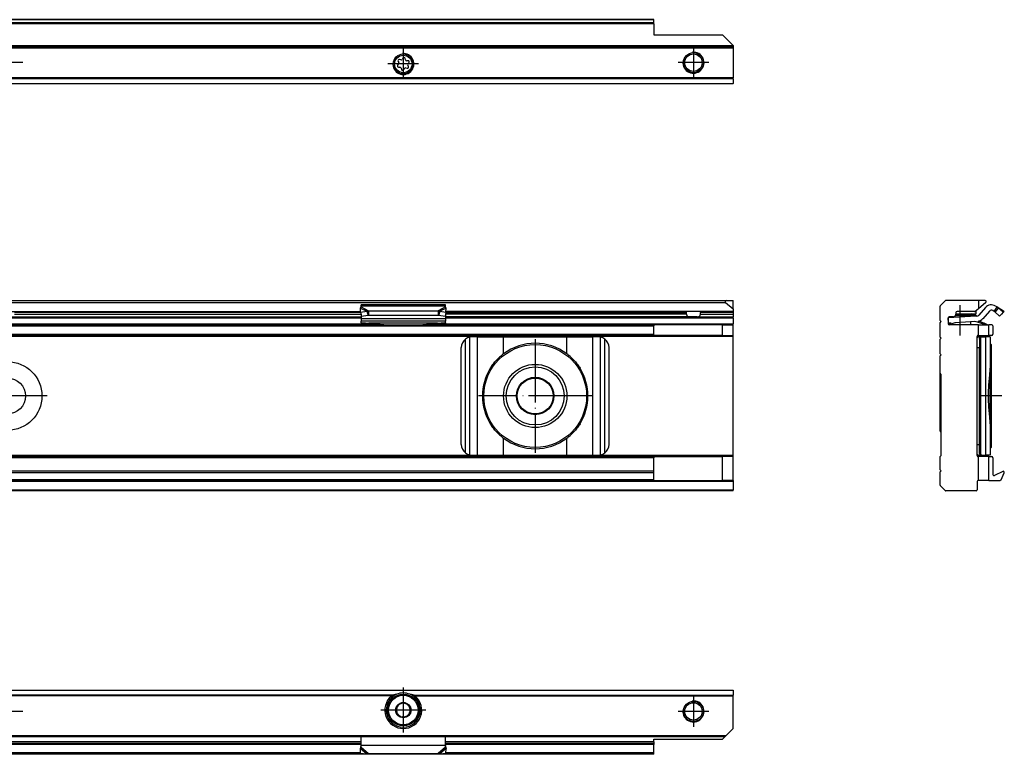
# Model space of a CAD drawing. Header units: millimetres. Extents: x -746 to 556, y -92 to 517.
# Tile 37 of 37: x 370 to 556, y 378 to 517. Entities that reach past the tile are written whole.
import ezdxf

# ---------------------------------------------------------------- set-up
doc = ezdxf.new("R2010")
doc.units = ezdxf.units.MM
doc.linetypes.add('DOT_CENTER', pattern=[14, 12, -1, 0, -1])
doc.layers.add('1', color=7, linetype='Continuous')

# ---------------------------------------------------------------- blocks, each defined once
blk = doc.blocks.new('SOPORTE_SV2-T__15', base_point=(229.75, 504.65))
at = {"color": 7, "linetype": 'Continuous'}
for p, q in [((489.75, 516.8), (244.75, 516.8)), ((489.75, 516.78), (489.75, 516.8)), ((489.75, 516.19), (489.75, 516.78)), ((489.75, 516.01), (489.75, 516.19)), ((489.75, 516.01), (489.75, 513.9)), ((489.75, 513.9), (502.75, 513.9)), ((504.75, 511.9), (502.75, 513.9)), ((504.75, 511.65), (229.75, 511.65)), ((504.75, 511.9), (504.75, 511.85)), ((504.75, 511.85), (504.75, 511.65)), ((504.75, 511.65), (504.75, 511.45)), ((504.75, 511.45), (504.75, 505.74)), ((441.36, 508.38), (441.18, 508.19)), ((441.27, 508.88), (441.4, 508.65)), ((441.35, 507.79), (441.61, 507.79)), ((441.79, 509.16), (441.53, 509.22)), ((442.17, 509.49), (442.04, 509.27)), ((442.67, 509.19), (442.6, 509.44)), ((442.72, 507.65), (442.97, 507.59)), ((443.15, 509.02), (442.89, 509.02)), ((443.23, 507.93), (443.1, 508.16)), ((443.14, 508.43), (443.32, 508.62)), ((441.83, 507.62), (441.9, 507.37)), ((442.33, 507.32), (442.46, 507.54)), ((504.75, 504.65), (229.75, 504.65)), ((504.75, 505.6), (504.75, 505.74)), ((504.75, 505.6), (504.75, 504.71)), ((504.75, 504.65), (504.75, 504.71))]:
    blk.add_line(p, q, dxfattribs=at)
at = {"color": 3, "linetype": 'Continuous'}
for p, q in [((489.75, 516.78), (244.75, 516.78)), ((489.75, 516.19), (244.75, 516.19)), ((489.75, 516.01), (244.75, 516.01)), ((504.75, 511.85), (229.75, 511.85)), ((229.75, 511.45), (504.75, 511.45)), ((504.75, 505.74), (229.75, 505.74)), ((504.75, 505.6), (229.75, 505.6)), ((229.75, 504.71), (504.75, 504.71))]:
    blk.add_line(p, q, dxfattribs=at)
at = {"color": 7, "linetype": 'Continuous'}
for centre, radius in [((442.25, 508.4), 1.9), ((442.25, 508.4), 1.65), ((497.25, 508.65), 1.9), ((497.25, 508.65), 1.65)]:
    blk.add_circle(centre, radius, dxfattribs=at)
for centre, start, end in [((442.37, 509.37), 16.1284, 149.8481), ((441.35, 508.03), 136.1284, 269.4344), ((441.47, 509), 76.5421, 209.4344), ((441.2, 508.54), 316.1284, 29.4344), ((441.61, 507.56), 16.1294, 89.4344), ((441.84, 509.39), 256.5421, 329.8481), ((442.66, 507.42), 76.1284, 149.4344), ((442.89, 509.25), 196.1284, 269.4344), ((443.03, 507.81), 256.1284, 29.4344), ((443.3, 508.27), 136.1284, 209.4344), ((443.15, 508.78), 316.1284, 89.4344), ((442.13, 507.43), 196.1294, 329.4344)]:
    blk.add_arc(centre, 0.233, start, end, dxfattribs=at)
at = {"layer": '1', "color": 2, "linetype": 'DOT_CENTER'}
for p, q in [((497.25, 511.55), (497.25, 505.75)), ((442.25, 511.3), (442.25, 505.5)), ((370.15, 508.65), (364.35, 508.65)), ((445.15, 508.4), (439.35, 508.4)), ((500.15, 508.65), (494.35, 508.65))]:
    blk.add_line(p, q, dxfattribs=at)
at = {"layer": '1', "color": 30, "linetype": 'Continuous'}
for centre in [(442.25, 508.4), (497.25, 508.65)]:
    blk.add_arc(centre, 2, 175, 95, dxfattribs=at)
blk = doc.blocks.new('Bottom6', base_point=(317.25, 510.72))
blk.add_blockref('SOPORTE_SV2-T__15', (229.75, 504.65))
blk = doc.blocks.new('SOPORTE_SV2-T__31', base_point=(229.75, 427.45))
at = {"color": 7, "linetype": 'Continuous'}
for p, q in [((231.05, 463.55), (503.45, 463.55)), ((231.18, 463.2), (503.32, 463.2)), ((503.32, 463.2), (504.75, 462)), ((503.45, 463.55), (504.75, 463.55)), ((504.75, 462), (504.75, 463.55)), ((368.69, 461.45), (434.16, 461.45)), ((434.16, 461.33), (434.14, 462.13)), ((434.16, 461.33), (435.33, 461.51)), ((434.16, 461.33), (434.34, 460.6)), ((450.25, 462.72), (434.25, 462.72)), ((434.25, 462.51), (434.25, 462.72)), ((434.25, 462.33), (434.25, 462.51)), ((435.33, 461.51), (435.44, 461.07)), ((435.44, 461.07), (435.52, 460.78)), ((435.66, 461.6), (448.84, 461.6)), ((435.66, 461.6), (435.66, 461.09)), ((435.66, 461.09), (435.66, 460.75)), ((448.84, 461.6), (448.84, 461.09)), ((448.84, 461.09), (448.84, 460.75)), ((449.06, 461.07), (448.98, 460.78)), ((449.17, 461.51), (449.06, 461.07)), ((449.17, 461.51), (450.34, 461.33)), ((450.34, 461.33), (450.16, 460.6)), ((450.25, 462.51), (450.25, 462.72)), ((450.25, 462.33), (450.25, 462.51)), ((450.34, 461.33), (450.36, 462.13)), ((495.81, 461.45), (450.34, 461.45)), ((498.69, 461.45), (495.81, 461.45)), ((495.94, 460.95), (495.94, 461.25)), ((498.56, 460.95), (498.56, 461.25)), ((504.75, 461.45), (498.69, 461.45)), ((504.75, 462), (504.75, 461.5)), ((504.75, 461.45), (504.75, 461.5)), ((504.75, 461.45), (504.75, 461.25)), ((504.75, 461.25), (504.75, 460.95)), ((367.94, 460.45), (434.25, 460.45)), ((434.25, 460.98), (434.25, 460.11)), ((434.25, 460.11), (434.25, 459.62)), ((450.25, 459.62), (434.25, 459.62)), ((434.25, 459.34), (434.25, 459.62)), ((434.25, 459.34), (434.25, 459.16)), ((434.25, 459.16), (434.25, 458.95)), ((434.34, 460.6), (435.52, 460.78)), ((435.66, 460.75), (448.84, 460.75)), ((435.74, 459.23), (439.25, 458.96)), ((435.74, 459.23), (435.74, 459.12)), ((445.25, 458.96), (448.76, 459.23)), ((448.76, 459.12), (448.76, 459.23)), ((448.98, 460.78), (450.16, 460.6)), ((450.25, 460.98), (450.25, 460.11)), ((496.56, 460.45), (450.25, 460.45)), ((450.25, 460.11), (450.25, 459.62)), ((450.25, 459.34), (450.25, 459.62)), ((450.25, 459.34), (450.25, 459.16)), ((450.25, 459.16), (450.25, 458.95)), ((497.94, 460.45), (496.56, 460.45)), ((497.94, 460.45), (504.75, 460.45)), ((504.75, 460.95), (504.75, 460.45)), ((504.75, 460.25), (504.75, 460.45)), ((504.75, 460.25), (504.75, 459.15)), ((504.75, 458.95), (504.75, 459.15)), ((300.25, 458.95), (434.25, 458.95)), ((434.25, 458.95), (437.01, 458.95)), ((437.01, 458.95), (435.74, 459.05)), ((437.01, 458.95), (439.25, 458.95)), ((439.25, 458.96), (439.25, 458.95)), ((439.25, 458.96), (445.25, 458.96)), ((439.25, 458.95), (445.25, 458.95)), ((445.25, 458.96), (445.25, 458.95)), ((445.25, 458.95), (447.49, 458.95)), ((448.76, 459.05), (447.49, 458.95)), ((447.49, 458.95), (450.25, 458.95)), ((450.25, 458.95), (489.75, 458.95)), ((489.75, 458.95), (489.75, 458.75)), ((502.75, 458.95), (489.75, 458.95)), ((489.75, 457.15), (489.75, 458.75)), ((502.75, 458.95), (504.75, 458.95)), ((502.75, 456.95), (502.75, 458.95)), ((504.75, 456.95), (504.75, 458.95)), ((244.75, 456.95), (489.75, 456.95)), ((456.32, 456.65), (455.25, 456.65)), ((456.32, 456.65), (461.24, 456.65)), ((461.24, 456.65), (473.26, 456.65)), ((473.26, 456.65), (478.18, 456.65)), ((479.25, 456.65), (478.18, 456.65)), ((489.75, 456.95), (489.75, 457.15)), ((502.75, 456.95), (489.75, 456.95)), ((502.75, 456.95), (504.75, 456.95)), ((504.75, 456.75), (504.75, 456.95)), ((504.75, 434.15), (504.75, 456.75)), ((453.25, 436.25), (453.25, 454.65)), ((481.25, 436.25), (481.25, 454.65)), ((489.75, 433.95), (244.75, 433.95)), ((455.25, 434.25), (456.32, 434.25)), ((456.32, 434.25), (461.24, 434.25)), ((461.24, 434.25), (473.26, 434.25)), ((473.26, 434.25), (478.18, 434.25)), ((478.18, 434.25), (479.25, 434.25)), ((489.75, 433.95), (502.75, 433.95)), ((489.75, 433.95), (489.75, 433.75)), ((489.75, 431.17), (489.75, 433.75)), ((502.75, 429.45), (502.75, 433.95)), ((504.75, 433.95), (502.75, 433.95)), ((504.75, 433.95), (504.75, 434.15)), ((504.75, 429.45), (504.75, 433.95)), ((489.75, 431.17), (244.75, 431.17)), ((489.75, 430.89), (489.75, 431.17)), ((489.75, 429.45), (244.75, 429.45)), ((489.75, 429.57), (489.75, 430.89)), ((489.75, 429.45), (489.75, 429.57)), ((489.75, 429.45), (502.75, 429.45)), ((504.75, 429.45), (502.75, 429.45)), ((504.75, 429.45), (504.75, 429.25)), ((504.75, 427.45), (229.75, 427.45)), ((504.75, 429.25), (504.75, 427.65)), ((504.75, 427.45), (504.75, 427.65))]:
    blk.add_line(p, q, dxfattribs=at)
at = {"color": 3, "linetype": 'Continuous'}
for p, q in [((300.34, 461.5), (434.16, 461.5)), ((434.18, 461.25), (368.56, 461.25)), ((434.14, 462.13), (435.33, 461.51)), ((450.25, 462.51), (434.25, 462.51)), ((434.25, 462.33), (435.66, 461.6)), ((450.25, 462.33), (448.84, 461.6)), ((450.36, 462.13), (449.17, 461.51)), ((450.32, 461.25), (495.94, 461.25)), ((504.75, 461.5), (450.34, 461.5)), ((504.75, 461.25), (498.56, 461.25)), ((300.25, 460.25), (434.25, 460.25)), ((300.25, 459.15), (434.25, 459.15)), ((368.56, 460.95), (434.25, 460.95)), ((450.25, 460.11), (434.25, 460.11)), ((448.76, 459.23), (435.74, 459.23)), ((435.74, 459.12), (435.74, 459.05)), ((448.76, 459.05), (448.76, 459.12)), ((495.94, 460.95), (450.25, 460.95)), ((450.25, 460.25), (504.75, 460.25)), ((450.25, 459.15), (504.75, 459.15)), ((498.56, 460.95), (504.75, 460.95)), ((244.75, 458.75), (489.75, 458.75)), ((504.75, 456.75), (229.75, 456.75)), ((244.75, 457.15), (489.75, 457.15)), ((454.05, 434.65), (454.05, 456.25)), ((454.85, 434.29), (454.85, 456.61)), ((456.32, 434.25), (456.32, 456.65)), ((461.24, 453.44), (461.24, 456.65)), ((473.26, 453.44), (473.26, 456.65)), ((478.18, 434.25), (478.18, 456.65)), ((479.65, 434.29), (479.65, 456.61)), ((480.45, 434.65), (480.45, 456.25)), ((461.24, 434.25), (461.24, 437.46)), ((473.26, 434.25), (473.26, 437.46)), ((504.75, 434.15), (229.75, 434.15)), ((489.75, 433.75), (244.75, 433.75)), ((489.75, 430.89), (244.75, 430.89)), ((489.75, 429.57), (244.75, 429.57)), ((504.75, 429.25), (229.75, 429.25)), ((229.75, 427.65), (504.75, 427.65))]:
    blk.add_line(p, q, dxfattribs=at)
at = {"color": 7, "linetype": 'Continuous'}
for centre, radius in [((467.25, 445.45), 9.75), ((367.25, 445.45), 6.5), ((467.25, 445.45), 6), ((467.25, 445.45), 5.5), ((367.25, 445.45), 3.4), ((467.25, 445.45), 3.55), ((467.25, 445.45), 3.4)]:
    blk.add_circle(centre, radius, dxfattribs=at)
for centre, radius, start, end in [((503.45, 463.35), 0.2, 90, 230), ((455.25, 454.65), 2, 126.8699, 180), ((455.25, 454.65), 2, 101.598, 126.8699), ((455.25, 454.65), 2, 90, 101.598), ((467.25, 445.45), 10, 53.076, 126.924), ((479.25, 454.65), 2, 78.402, 90), ((479.25, 454.65), 2, 53.1301, 78.402), ((479.25, 454.65), 2, 360, 53.1301), ((467.25, 445.45), 10, 126.924, 138.5708), ((467.25, 445.45), 10, 41.4292, 53.076), ((467.25, 445.45), 10, 148.2363, 211.7637), ((467.25, 445.45), 10, 328.2362, 31.7638), ((467.25, 445.45), 10, 221.4292, 233.076), ((467.25, 445.45), 10, 306.924, 318.5708), ((467.25, 445.45), 10, 233.076, 306.924), ((455.25, 436.25), 2, 180, 233.1301), ((479.25, 436.25), 2, 306.8699, 0), ((455.25, 436.25), 2, 233.1301, 258.402), ((455.25, 436.25), 2, 258.402, 270), ((479.25, 436.25), 2, 270, 281.598), ((479.25, 436.25), 2, 281.598, 306.8699)]:
    blk.add_arc(centre, radius, start, end, dxfattribs=at)
for points, knots in [([(434.14, 462.13), (434.15, 462.14), (434.17, 462.18), (434.19, 462.24), (434.22, 462.29), (434.24, 462.32), (434.25, 462.33)], [0, 0, 0, 0, 0.0583422, 0.1234865, 0.1837171, 0.2333289, 0.2333289, 0.2333289, 0.2333289]), ([(435.33, 461.51), (435.36, 461.52), (435.41, 461.54), (435.5, 461.56), (435.58, 461.59), (435.64, 461.6), (435.66, 461.6)], [0, 0, 0, 0, 0.0868093, 0.1730263, 0.2625573, 0.3435203, 0.3435203, 0.3435203, 0.3435203]), ([(448.84, 461.6), (448.86, 461.6), (448.92, 461.58), (449, 461.56), (449.09, 461.54), (449.14, 461.52), (449.17, 461.51)], [0, 0, 0, 0, 0.0879177, 0.170494, 0.2567109, 0.3435203, 0.3435203, 0.3435203, 0.3435203]), ([(450.36, 462.13), (450.35, 462.15), (450.33, 462.18), (450.31, 462.24), (450.28, 462.29), (450.26, 462.32), (450.25, 462.33)], [0, 0, 0, 0, 0.0630544, 0.1234867, 0.1799191, 0.2333291, 0.2333291, 0.2333291, 0.2333291]), ([(495.94, 461.25), (495.94, 461.25), (495.94, 461.25), (495.94, 461.26), (495.94, 461.28), (495.93, 461.3), (495.93, 461.31), (495.92, 461.33), (495.92, 461.35), (495.91, 461.37), (495.9, 461.38), (495.89, 461.4), (495.87, 461.42), (495.85, 461.43), (495.84, 461.44), (495.83, 461.45), (495.82, 461.45), (495.81, 461.45), (495.81, 461.45)], [0, 0, 0, 0, 0.0032225, 0.006338, 0.0274892, 0.0458197, 0.0632823, 0.083803, 0.1030778, 0.1217131, 0.1373313, 0.1561038, 0.1863831, 0.2138928, 0.226164, 0.2378777, 0.2488079, 0.2594464, 0.2594464, 0.2594464, 0.2594464]), ([(498.69, 461.45), (498.69, 461.45), (498.67, 461.45), (498.65, 461.44), (498.63, 461.42), (498.61, 461.4), (498.6, 461.38), (498.59, 461.37), (498.58, 461.35), (498.58, 461.33), (498.57, 461.31), (498.56, 461.29), (498.56, 461.27), (498.56, 461.25), (498.56, 461.25), (498.56, 461.25)], [0, 0, 0, 0, 0.0218349, 0.045441, 0.0729508, 0.1032301, 0.1200811, 0.1376211, 0.1547924, 0.175531, 0.1960616, 0.2221079, 0.2529801, 0.2561831, 0.259318, 0.259318, 0.259318, 0.259318]), ([(434.25, 459.34), (434.37, 459.33), (434.62, 459.32), (435, 459.29), (435.37, 459.26), (435.62, 459.24), (435.74, 459.23)], [0, 0, 0, 0, 0.373743, 0.74735, 1.121197, 1.494893, 1.494893, 1.494893, 1.494893]), ([(435.74, 459.05), (435.62, 459.06), (435.37, 459.08), (435, 459.1), (434.62, 459.13), (434.37, 459.15), (434.25, 459.16)], [0, 0, 0, 0, 0.373648, 0.747439, 1.120992, 1.494694, 1.494694, 1.494694, 1.494694]), ([(435.52, 460.78), (435.53, 460.78), (435.55, 460.77), (435.59, 460.76), (435.63, 460.75), (435.65, 460.75), (435.66, 460.75)], [0, 0, 0, 0, 0.0372861, 0.0751943, 0.1129244, 0.1512902, 0.1512902, 0.1512902, 0.1512902]), ([(448.76, 459.23), (448.88, 459.24), (449.13, 459.26), (449.5, 459.29), (449.88, 459.32), (450.13, 459.33), (450.25, 459.34)], [0, 0, 0, 0, 0.373701, 0.747543, 1.121146, 1.494893, 1.494893, 1.494893, 1.494893]), ([(450.25, 459.16), (450.13, 459.15), (449.88, 459.13), (449.5, 459.1), (449.13, 459.08), (448.88, 459.06), (448.76, 459.05)], [0, 0, 0, 0, 0.373702, 0.747255, 1.121047, 1.494694, 1.494694, 1.494694, 1.494694]), ([(448.84, 460.75), (448.85, 460.75), (448.87, 460.75), (448.91, 460.76), (448.95, 460.77), (448.97, 460.78), (448.98, 460.78)], [0, 0, 0, 0, 0.0383658, 0.0760959, 0.1140041, 0.1512902, 0.1512902, 0.1512902, 0.1512902]), ([(495.94, 460.95), (495.94, 460.94), (495.94, 460.91), (495.94, 460.88), (495.95, 460.85), (495.95, 460.81), (495.96, 460.78), (495.97, 460.75), (495.98, 460.72), (496, 460.68), (496.02, 460.64), (496.06, 460.6), (496.09, 460.57), (496.15, 460.53), (496.23, 460.49), (496.33, 460.46), (496.45, 460.45), (496.52, 460.45), (496.56, 460.45)], [0, 0, 0, 0, 0.0350251, 0.0700723, 0.1044243, 0.1388856, 0.1708178, 0.2054283, 0.2391595, 0.2686952, 0.3258023, 0.3746554, 0.4258119, 0.474442, 0.5784983, 0.687715, 0.7990765, 0.9187822, 0.9187822, 0.9187822, 0.9187822]), ([(497.94, 460.45), (497.98, 460.45), (498.05, 460.45), (498.17, 460.46), (498.27, 460.49), (498.35, 460.53), (498.41, 460.57), (498.44, 460.6), (498.48, 460.64), (498.51, 460.69), (498.53, 460.75), (498.55, 460.8), (498.55, 460.85), (498.56, 460.88), (498.56, 460.91), (498.56, 460.94), (498.56, 460.95)], [0, 0, 0, 0, 0.1197057, 0.2310672, 0.3402839, 0.4443402, 0.4929703, 0.5441268, 0.5929799, 0.650087, 0.7163141, 0.7798283, 0.816316, 0.8486415, 0.8836887, 0.9187137, 0.9187137, 0.9187137, 0.9187137]), ([(458.75, 450.71), (458.83, 450.83), (458.99, 451.06), (459.24, 451.4), (459.49, 451.74), (459.67, 451.96), (459.75, 452.07)], [0, 0, 0, 0, 0.425548, 0.842522, 1.267064, 1.685169, 1.685169, 1.685169, 1.685169]), ([(474.75, 452.07), (474.83, 451.96), (475.01, 451.74), (475.26, 451.4), (475.51, 451.06), (475.67, 450.83), (475.75, 450.71)], [0, 0, 0, 0, 0.418104, 0.842646, 1.25962, 1.685167, 1.685167, 1.685167, 1.685167]), ([(459.75, 438.83), (459.67, 438.94), (459.49, 439.16), (459.24, 439.5), (458.99, 439.84), (458.83, 440.07), (458.75, 440.19)], [0, 0, 0, 0, 0.418104, 0.842647, 1.259621, 1.685169, 1.685169, 1.685169, 1.685169]), ([(475.75, 440.19), (475.67, 440.07), (475.51, 439.84), (475.26, 439.5), (475.01, 439.16), (474.83, 438.94), (474.75, 438.83)], [0, 0, 0, 0, 0.425548, 0.842521, 1.267063, 1.685167, 1.685167, 1.685167, 1.685167])]:
    blk.add_open_spline(points, degree=3, knots=knots, dxfattribs=at)
at = {"layer": '1', "color": 2, "linetype": 'DOT_CENTER'}
for p, q in [((467.25, 456.2), (467.25, 434.7)), ((374.75, 445.45), (359.75, 445.45)), ((478, 445.45), (456.5, 445.45))]:
    blk.add_line(p, q, dxfattribs=at)
blk = doc.blocks.new('Front8', base_point=(317.25, 445.5))
blk.add_blockref('SOPORTE_SV2-T__31', (229.75, 427.45))
blk = doc.blocks.new('SOPORTE_SV2-T__45', base_point=(544.01, 427.45))
at = {"color": 7, "linetype": 'Continuous'}
for p, q in [((544.07, 462.61), (544.95, 463.49)), ((551.26, 463.55), (545.1, 463.55)), ((552.56, 463.55), (551.26, 463.55)), ((551.26, 463.55), (551.26, 462)), ((552.69, 463.2), (551.26, 462)), ((544.01, 459.75), (544.01, 462.47)), ((547.01, 461.25), (547.01, 460.95)), ((547.01, 461), (549.89, 461)), ((550.54, 461.45), (547.21, 461.45)), ((549.89, 461), (550.76, 461)), ((551.26, 462), (550.67, 461.5)), ((550.76, 461.58), (550.76, 461)), ((552.6, 462.21), (551.34, 460.77)), ((553.35, 461.55), (552.09, 460.11)), ((554.27, 461.48), (553.99, 461.65)), ((554.27, 461.48), (554.48, 461.82)), ((554.4, 461.4), (554.66, 461.69)), ((555.29, 460.6), (554.4, 461.4)), ((554.48, 461.82), (554.79, 462.33)), ((554.79, 462.33), (554.5, 462.51)), ((554.66, 461.69), (555.05, 462.13)), ((554.79, 462.33), (556, 461.6)), ((555.94, 461.33), (555.05, 462.13)), ((555.94, 461.33), (555.63, 460.98)), ((556.07, 461.51), (555.94, 461.33)), ((544.21, 459.55), (544.01, 459.75)), ((544.01, 459.35), (544.21, 459.55)), ((544.01, 456.6), (544.01, 459.35)), ((545.51, 460.25), (545.51, 459.15)), ((549.74, 460.52), (545.52, 460.24)), ((545.58, 459.24), (545.52, 460.24)), ((546.07, 459.27), (545.58, 459.24)), ((546.07, 459.27), (545.65, 459.14)), ((545.65, 459.14), (545.71, 458.95)), ((545.79, 460.45), (545.71, 460.45)), ((546.82, 459.3), (545.71, 458.95)), ((546.51, 460.45), (545.79, 460.45)), ((545.79, 460.45), (545.79, 460.25)), ((545.79, 459.25), (545.79, 459.18)), ((549.74, 460.65), (546.91, 460.65)), ((549.74, 459.51), (546.92, 459.33)), ((549.74, 460.85), (547, 460.85)), ((550.76, 460.85), (549.74, 460.85)), ((549.74, 460.65), (549.74, 460.52)), ((550.76, 460.65), (549.74, 460.65)), ((550.99, 460.6), (549.74, 460.52)), ((550.47, 459.56), (549.74, 459.51)), ((549.74, 459.51), (549.74, 458.95)), ((550.76, 460.85), (550.76, 460.65)), ((552.08, 459.34), (552.01, 459.16)), ((552.31, 459.12), (552.36, 459.23)), ((553.01, 458.96), (552.36, 459.23)), ((555.44, 460.77), (555.29, 460.6)), ((555.63, 460.98), (555.44, 460.77)), ((555.63, 460.98), (555.48, 460.75)), ((545.71, 458.95), (545.71, 458.95)), ((551.26, 458.95), (545.71, 458.95)), ((545.79, 458.97), (545.79, 458.95)), ((551.26, 456.95), (551.26, 458.95)), ((551.26, 458.95), (552.52, 458.95)), ((552.28, 459.05), (552.52, 458.95)), ((552.52, 458.95), (553, 458.95)), ((553.01, 458.96), (553, 458.95)), ((553, 458.95), (553.26, 458.95)), ((553.81, 458.95), (553.26, 458.95)), ((553.26, 456.95), (553.26, 458.95)), ((554.01, 458.75), (554.01, 457.15)), ((544.21, 456.4), (544.01, 456.6)), ((544.01, 456.2), (544.21, 456.4)), ((544.01, 453.45), (544.01, 456.2)), ((551.01, 456.45), (551.01, 456.75)), ((551.01, 454.65), (551.01, 456.45)), ((551.21, 456.95), (551.26, 456.95)), ((551.26, 456.95), (553.26, 456.95)), ((551.38, 456.65), (551.97, 456.65)), ((551.49, 456.25), (551.49, 454.65)), ((551.97, 456.65), (552.64, 456.65)), ((553.49, 456.65), (552.64, 456.65)), ((553.81, 456.95), (553.26, 456.95)), ((553.49, 456.65), (553.49, 455.43)), ((553.71, 455.2), (553.49, 455.43)), ((553.49, 455.43), (553.49, 451.41)), ((551.01, 436.25), (551.01, 454.65)), ((551.49, 436.25), (551.49, 454.65)), ((553.71, 455.2), (553.71, 435.7)), ((544.21, 453.25), (544.01, 453.45)), ((544.01, 453.05), (544.21, 453.25)), ((544.01, 449.75), (544.01, 453.05)), ((553.46, 450.71), (553.46, 450.71)), ((553.46, 440.19), (553.46, 450.71)), ((544.21, 449.55), (544.01, 449.75)), ((544.01, 445.45), (544.01, 449.75)), ((544.21, 434.15), (544.21, 449.55)), ((544.01, 438.75), (544.01, 445.45)), ((553.46, 440.19), (553.46, 440.19)), ((553.49, 439.49), (553.49, 434.25)), ((553.49, 439.49), (553.49, 439.49)), ((551.01, 434.45), (551.01, 436.25)), ((551.49, 434.65), (551.49, 436.25)), ((553.71, 435.7), (553.49, 435.47)), ((544.01, 433.95), (544.21, 434.15)), ((544.01, 431.45), (544.01, 433.95)), ((551.01, 434.15), (551.01, 434.45)), ((551.26, 433.95), (551.21, 433.95)), ((551.26, 429.45), (551.26, 433.95)), ((553.26, 433.95), (551.26, 433.95)), ((551.38, 434.25), (551.97, 434.25)), ((551.97, 434.25), (552.64, 434.25)), ((553.49, 434.25), (552.64, 434.25)), ((553.26, 429.45), (553.26, 433.95)), ((553.26, 433.95), (553.81, 433.95)), ((554.01, 433.75), (554.01, 430.56)), ((544.21, 431.25), (544.01, 431.45)), ((544.01, 431.05), (544.21, 431.25)), ((555.87, 431.15), (554.3, 430.38)), ((544.01, 428.53), (544.01, 431.05)), ((551.26, 429.45), (551.21, 429.45)), ((553.26, 429.45), (551.26, 429.45)), ((553.26, 429.45), (555.37, 429.45)), ((555.55, 429.57), (556.14, 430.89)), ((544.95, 427.51), (544.07, 428.39)), ((550.81, 427.45), (545.1, 427.45)), ((551.01, 429.25), (551.01, 427.65))]:
    blk.add_line(p, q, dxfattribs=at)
at = {"color": 3, "linetype": 'Continuous'}
for p, q in [((555.05, 462.13), (556.07, 461.51)), ((552.28, 459.05), (552.31, 459.12)), ((551.72, 434.29), (551.72, 456.61)), ((552.64, 434.25), (552.64, 456.65)), ((551.01, 454.65), (551.49, 454.65)), ((551.01, 436.25), (551.49, 436.25))]:
    blk.add_line(p, q, dxfattribs=at)
at = {"color": 7, "linetype": 'Continuous'}
for centre, radius, start, end in [((545.1, 463.35), 0.2, 90, 135), ((552.56, 463.35), 0.2, 310, 90), ((544.21, 462.47), 0.2, 135, 180), ((547.21, 461.25), 0.2, 90, 180), ((549.89, 460.85), 0.15, 90, 180), ((550.54, 461.65), 0.2, 270, 310), ((553.73, 461.22), 1.5, 58.8, 138.8), ((553.73, 461.22), 0.5, 58.8, 138.8), ((545.71, 460.25), 0.2, 90, 180), ((545.71, 459.15), 0.2, 180, 270), ((546.51, 460.95), 0.5, 270, 0), ((549.21, 451.66), 8, 106.6368, 107.4), ((549.21, 451.66), 8, 69.5142, 80.9632), ((550.96, 461.1), 0.5, 273.8, 318.8), ((550.96, 461.1), 1.5, 279.0954, 318.8), ((549.21, 451.66), 8.2, 69.5142, 75.977), ((549.21, 451.66), 8, 67.4, 69.5142), ((549.21, 451.66), 8.2, 67.4, 69.5142), ((553.81, 458.75), 0.2, 360, 90), ((551.21, 456.75), 0.2, 90, 180), ((553.81, 457.15), 0.2, 270, 360), ((544.51, 439.11), 0.613, 216.3182, 241.3412), ((551.21, 434.15), 0.2, 180, 270), ((553.81, 433.75), 0.2, 360, 90), ((555.95, 430.97), 0.2, 336, 116), ((551.21, 429.25), 0.2, 90, 180), ((554.21, 430.56), 0.2, 180, 296), ((555.37, 429.65), 0.2, 270, 336), ((544.21, 428.53), 0.2, 180, 225), ((545.1, 427.65), 0.2, 225, 270), ((550.81, 427.65), 0.2, 270, 0)]:
    blk.add_arc(centre, radius, start, end, dxfattribs=at)
for points, knots in [([(554.4, 461.4), (554.39, 461.4), (554.37, 461.42), (554.34, 461.44), (554.31, 461.46), (554.28, 461.47), (554.27, 461.48)], [0, 0, 0, 0, 0.0365477, 0.0738608, 0.1108807, 0.1478807, 0.1478807, 0.1478807, 0.1478807]), ([(555.05, 462.13), (555.03, 462.15), (554.99, 462.19), (554.93, 462.24), (554.86, 462.29), (554.82, 462.32), (554.79, 462.33)], [0, 0, 0, 0, 0.0837412, 0.1673012, 0.2506757, 0.333988, 0.333988, 0.333988, 0.333988]), ([(556, 461.6), (556.01, 461.6), (556.03, 461.58), (556.05, 461.56), (556.06, 461.54), (556.07, 461.52), (556.07, 461.51)], [0, 0, 0, 0, 0.0303072, 0.0563928, 0.0889779, 0.1180635, 0.1180635, 0.1180635, 0.1180635]), ([(555.44, 460.77), (555.44, 460.77), (555.44, 460.77), (555.45, 460.76), (555.47, 460.75), (555.48, 460.75), (555.48, 460.75)], [0, 0, 0, 0, 0.00793153, 0.01582757, 0.03443469, 0.05295365, 0.05295365, 0.05295365, 0.05295365]), ([(551.15, 456.61), (551.14, 456.6), (551.1, 456.58), (551.07, 456.55), (551.03, 456.5), (551.02, 456.47), (551.01, 456.45)], [0, 0, 0, 0, 0.0544314, 0.107174, 0.1607362, 0.2174339, 0.2174339, 0.2174339, 0.2174339]), ([(551.29, 456.65), (551.28, 456.64), (551.25, 456.64), (551.22, 456.63), (551.18, 456.62), (551.16, 456.61), (551.15, 456.61)], [0, 0, 0, 0, 0.0394357, 0.0767753, 0.1120119, 0.1455934, 0.1455934, 0.1455934, 0.1455934]), ([(551.29, 456.65), (551.31, 456.65), (551.34, 456.65), (551.36, 456.65), (551.38, 456.65)], [0, 0, 0, 0, 0.04287068, 0.08566537, 0.08566537, 0.08566537, 0.08566537]), ([(551.49, 456.25), (551.49, 456.29), (551.49, 456.37), (551.53, 456.48), (551.61, 456.57), (551.68, 456.59), (551.72, 456.61)], [0, 0, 0, 0, 0.1284187, 0.2386804, 0.3451237, 0.4612568, 0.4612568, 0.4612568, 0.4612568]), ([(551.97, 456.65), (551.93, 456.65), (551.84, 456.64), (551.76, 456.62), (551.72, 456.61)], [0, 0, 0, 0, 0.1273559, 0.2566733, 0.2566733, 0.2566733, 0.2566733]), ([(553.46, 450.71), (553.45, 450.52), (553.42, 450.11), (553.37, 449.49), (553.3, 448.84), (553.24, 448.19), (553.19, 447.52), (553.14, 446.84), (553.12, 446.14), (553.11, 445.45), (553.12, 444.76), (553.14, 444.06), (553.19, 443.38), (553.24, 442.71), (553.3, 442.06), (553.37, 441.41), (553.42, 440.79), (553.45, 440.38), (553.46, 440.19)], [0, 0, 0, 0, 0.598491, 1.228169, 1.868015, 2.536324, 3.202341, 3.894266, 4.578943, 5.277983, 5.977023, 6.6617, 7.353625, 8.019642, 8.687951, 9.327797, 9.957475, 10.555966, 10.555966, 10.555966, 10.555966]), ([(553.49, 451.41), (553.49, 451.35), (553.49, 451.24), (553.48, 451.06), (553.47, 450.89), (553.47, 450.77), (553.46, 450.71)], [0, 0, 0, 0, 0.173286, 0.3468895, 0.5223744, 0.6979257, 0.6979257, 0.6979257, 0.6979257]), ([(553.46, 440.19), (553.47, 440.13), (553.47, 440.01), (553.48, 439.84), (553.49, 439.66), (553.49, 439.55), (553.49, 439.49)], [0, 0, 0, 0, 0.1755513, 0.3510362, 0.5246363, 0.6979191, 0.6979191, 0.6979191, 0.6979191]), ([(551.01, 434.45), (551.02, 434.43), (551.03, 434.4), (551.07, 434.35), (551.1, 434.32), (551.14, 434.3), (551.15, 434.29)], [0, 0, 0, 0, 0.0566976, 0.1102599, 0.1630025, 0.2174339, 0.2174339, 0.2174339, 0.2174339]), ([(551.15, 434.29), (551.16, 434.29), (551.18, 434.28), (551.22, 434.27), (551.25, 434.26), (551.28, 434.26), (551.29, 434.25)], [0, 0, 0, 0, 0.0335814, 0.0688181, 0.1061577, 0.1455934, 0.1455934, 0.1455934, 0.1455934]), ([(551.29, 434.25), (551.31, 434.25), (551.34, 434.25), (551.36, 434.25), (551.38, 434.25)], [0, 0, 0, 0, 0.04287066, 0.08566535, 0.08566535, 0.08566535, 0.08566535]), ([(551.72, 434.29), (551.68, 434.31), (551.61, 434.33), (551.53, 434.42), (551.49, 434.53), (551.49, 434.61), (551.49, 434.65)], [0, 0, 0, 0, 0.1161331, 0.2225764, 0.3328381, 0.4612568, 0.4612568, 0.4612568, 0.4612568]), ([(551.72, 434.29), (551.76, 434.28), (551.84, 434.26), (551.93, 434.25), (551.97, 434.25)], [0, 0, 0, 0, 0.1293174, 0.2566733, 0.2566733, 0.2566733, 0.2566733])]:
    blk.add_open_spline(points, degree=3, knots=knots, dxfattribs=at)
at = {"layer": '1', "color": 2, "linetype": 'DOT_CENTER'}
for p, q in [((547.76, 462.65), (547.76, 456.95)), ((555.71, 445.45), (551.49, 445.45))]:
    blk.add_line(p, q, dxfattribs=at)
blk = doc.blocks.new('Left6', base_point=(550.08, 445.5))
blk.add_blockref('SOPORTE_SV2-T__45', (544.01, 427.45))
blk = doc.blocks.new('SOPORTE_SV2-T__56', base_point=(229.75, 377.51))
at = {"color": 7, "linetype": 'Continuous'}
for p, q in [((229.75, 389.65), (504.75, 389.65)), ((504.75, 389.65), (504.75, 389.6)), ((504.75, 389.6), (504.75, 388.71)), ((504.75, 388.57), (504.75, 388.71)), ((504.75, 382.4), (504.75, 388.57)), ((440.26, 388.15), (439.9, 388.15)), ((440.92, 386.46), (441.21, 386.68)), ((440.97, 386.1), (440.92, 386.46)), ((441.78, 387.12), (442.07, 387.34)), ((442.07, 387.34), (442.4, 387.2)), ((443.06, 386.92), (443.4, 386.78)), ((443.4, 386.78), (443.45, 386.42)), ((444.6, 388.15), (444.24, 388.15)), ((441.1, 385.03), (441.05, 385.39)), ((441.44, 384.89), (441.1, 385.03)), ((442.43, 384.47), (442.1, 384.61)), ((442.72, 384.69), (442.43, 384.47)), ((443.58, 385.35), (443.29, 385.12)), ((443.53, 385.71), (443.58, 385.35)), ((231.25, 380.9), (503.25, 380.9)), ((434.25, 379.19), (434.25, 380.9)), ((450.25, 379.19), (450.25, 380.9)), ((503.25, 380.9), (502.75, 380.4)), ((503.45, 381.1), (503.25, 380.9)), ((504.75, 382.4), (503.45, 381.1)), ((300.25, 379.65), (434.25, 379.65)), ((434.25, 379.16), (434.25, 379.19)), ((434.25, 378.88), (434.25, 379.16)), ((450.25, 379.65), (489.75, 379.65)), ((450.25, 379.16), (450.25, 379.19)), ((450.25, 378.88), (450.25, 379.16)), ((489.75, 379.85), (489.75, 380.4)), ((489.75, 380.4), (502.75, 380.4)), ((489.75, 379.85), (489.75, 379.65)), ((489.75, 379.65), (489.75, 379.37)), ((489.75, 377.8), (489.75, 379.37)), ((489.75, 377.51), (244.75, 377.51)), ((434.14, 378.61), (434.19, 378.78)), ((434.16, 377.72), (434.14, 378.61)), ((434.16, 377.72), (435.33, 377.59)), ((435.66, 377.67), (448.84, 377.67)), ((449.17, 377.59), (450.34, 377.72)), ((450.31, 378.78), (450.36, 378.61)), ((450.34, 377.72), (450.36, 378.61)), ((489.75, 377.51), (489.75, 377.8))]:
    blk.add_line(p, q, dxfattribs=at)
at = {"color": 3, "linetype": 'Continuous'}
for p, q in [((504.75, 389.6), (229.75, 389.6)), ((440.26, 388.71), (294.24, 388.71)), ((439.98, 388.57), (294.52, 388.57)), ((444.24, 388.71), (504.75, 388.71)), ((444.52, 388.57), (504.75, 388.57)), ((231.05, 381.1), (503.45, 381.1)), ((434.25, 379.85), (300.25, 379.85)), ((434.25, 379.37), (300.25, 379.37)), ((450.25, 379.16), (434.25, 379.16)), ((434.25, 378.88), (435.66, 377.67)), ((450.25, 378.88), (448.84, 377.67)), ((489.75, 379.85), (450.25, 379.85)), ((489.75, 379.37), (450.25, 379.37)), ((434.16, 377.8), (300.34, 377.8)), ((434.14, 378.61), (435.33, 377.59)), ((450.36, 378.61), (449.17, 377.59)), ((489.75, 377.8), (450.34, 377.8))]:
    blk.add_line(p, q, dxfattribs=at)
at = {"color": 7, "linetype": 'Continuous'}
for centre, radius in [((442.25, 385.9), 3), ((442.25, 385.9), 1.45), ((497.25, 385.65), 1.9), ((497.25, 385.65), 1.65), ((442.25, 385.9), 0.05)]:
    blk.add_circle(centre, radius, dxfattribs=at)
at = {"color": 3, "linetype": 'Continuous'}
blk.add_circle((442.25, 385.9), 2.8, dxfattribs=at)
at = {"color": 7, "linetype": 'Continuous'}
for radius, start, end in [(3.5, 130.3552, 49.6448), (3.25, 112.6199, 67.3801), (3.25, 67.3801, 112.6199), (1.3, 143.161, 171.2763), (1.3, 111.2763, 143.161), (1.3, 83.161, 111.2763), (1.3, 51.2763, 83.161), (1.3, 23.161, 51.2763), (1.3, 351.2763, 23.161), (1.3, 171.2763, 203.161), (1.3, 203.161, 231.2763), (1.3, 231.2763, 263.161), (1.3, 263.161, 291.2763), (1.3, 291.2763, 323.161), (1.3, 323.161, 351.2763)]:
    blk.add_arc((442.25, 385.9), radius, start, end, dxfattribs=at)
for points, knots in [([(440.26, 388.71), (440.24, 388.7), (440.19, 388.69), (440.13, 388.66), (440.08, 388.64), (440.05, 388.62), (440.01, 388.6), (439.99, 388.58), (439.98, 388.57)], [0, 0, 0, 0, 0.0793997, 0.1547809, 0.1953428, 0.2336516, 0.2787853, 0.3133325, 0.3133325, 0.3133325, 0.3133325]), ([(441, 388.9), (440.94, 388.89), (440.81, 388.87), (440.63, 388.82), (440.44, 388.77), (440.32, 388.73), (440.26, 388.71)], [0, 0, 0, 0, 0.1915726, 0.384016, 0.5730196, 0.7635471, 0.7635471, 0.7635471, 0.7635471]), ([(444.24, 388.71), (444.18, 388.73), (444.06, 388.77), (443.87, 388.82), (443.69, 388.87), (443.56, 388.89), (443.5, 388.9)], [0, 0, 0, 0, 0.1903328, 0.3787731, 0.5718234, 0.763547, 0.763547, 0.763547, 0.763547]), ([(444.52, 388.57), (444.51, 388.58), (444.48, 388.6), (444.45, 388.62), (444.42, 388.64), (444.38, 388.66), (444.32, 388.69), (444.27, 388.7), (444.24, 388.71)], [0, 0, 0, 0, 0.0423093, 0.0796464, 0.1151218, 0.1585165, 0.2234842, 0.3133304, 0.3133304, 0.3133304, 0.3133304]), ([(434.14, 378.61), (434.15, 378.63), (434.17, 378.68), (434.2, 378.74), (434.22, 378.81), (434.24, 378.85), (434.25, 378.88)], [0, 0, 0, 0, 0.0660342, 0.1356749, 0.2077706, 0.2833141, 0.2833141, 0.2833141, 0.2833141]), ([(434.19, 378.78), (434.2, 378.82), (434.22, 378.89), (434.23, 378.99), (434.25, 379.09), (434.25, 379.15), (434.25, 379.19)], [0, 0, 0, 0, 0.1157036, 0.21058, 0.3123664, 0.4089231, 0.4089231, 0.4089231, 0.4089231]), ([(450.25, 379.19), (450.25, 379.16), (450.25, 379.09), (450.27, 378.99), (450.28, 378.88), (450.3, 378.82), (450.31, 378.78)], [0, 0, 0, 0, 0.0890373, 0.1983431, 0.3081199, 0.4089225, 0.4089225, 0.4089225, 0.4089225]), ([(450.36, 378.61), (450.35, 378.63), (450.33, 378.68), (450.3, 378.74), (450.28, 378.81), (450.26, 378.85), (450.25, 378.88)], [0, 0, 0, 0, 0.0660342, 0.1356749, 0.2077706, 0.2833141, 0.2833141, 0.2833141, 0.2833141]), ([(435.33, 377.59), (435.36, 377.6), (435.42, 377.61), (435.5, 377.62), (435.58, 377.64), (435.64, 377.66), (435.66, 377.67)], [0, 0, 0, 0, 0.083534, 0.1670936, 0.252779, 0.3386073, 0.3386073, 0.3386073, 0.3386073]), ([(448.84, 377.67), (448.86, 377.66), (448.92, 377.64), (449, 377.62), (449.09, 377.61), (449.14, 377.6), (449.17, 377.59)], [0, 0, 0, 0, 0.0894086, 0.1715137, 0.2588192, 0.3386073, 0.3386073, 0.3386073, 0.3386073])]:
    blk.add_open_spline(points, degree=3, knots=knots, dxfattribs=at)
at = {"layer": '1', "color": 2, "linetype": 'DOT_CENTER'}
for p, q in [((442.25, 390.15), (442.25, 381.65)), ((497.25, 388.55), (497.25, 382.75)), ((370.15, 385.65), (364.35, 385.65)), ((369.9, 385.65), (364.6, 385.65)), ((446.5, 385.9), (438, 385.9)), ((500.15, 385.65), (494.35, 385.65))]:
    blk.add_line(p, q, dxfattribs=at)
at = {"layer": '1', "color": 30, "linetype": 'Continuous'}
blk.add_arc((497.25, 385.65), 2, 175, 95, dxfattribs=at)
blk.add_arc((497.25, 385.65), 2, 175, 95, dxfattribs=at)
blk = doc.blocks.new('Top6', base_point=(317.25, 383.58))
blk.add_blockref('SOPORTE_SV2-T__56', (229.75, 377.51))

msp = doc.modelspace()

# ---------------------------------------------------------------- block references
for name, p in [('Bottom6', (317.25, 510.72)), ('Front8', (317.25, 445.5)), ('Left6', (550.08, 445.5)), ('Top6', (317.25, 383.58))]:
    msp.add_blockref(name, p)

doc.saveas('drawing.dxf')
